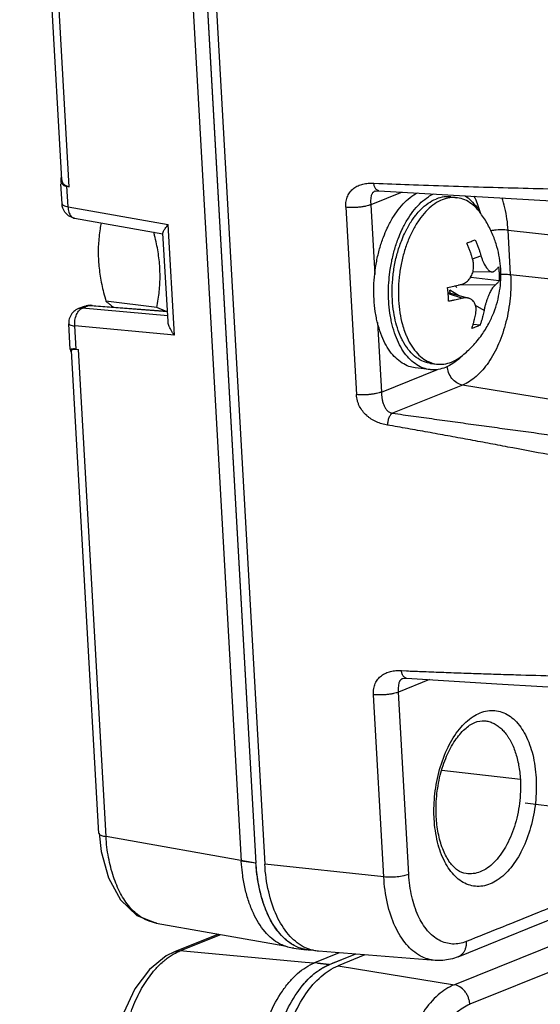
# Model space of a CAD drawing. Header units: inches. Extents: x -4 to 262, y 56 to 231.
# Tile 127 of 162: x 121.97 to 123.11, y 166.35 to 168.5. Entities that reach past the tile are written whole.
import ezdxf

# ---------------------------------------------------------------- set-up
doc = ezdxf.new("R2010")
doc.units = ezdxf.units.IN
doc.header["$LTSCALE"] = 1.2
doc.header["$MEASUREMENT"] = 0
doc.linetypes.add('DASHED', pattern=[0.2, 0.1, -0.1])
doc.layers.get('0').update_dxf_attribs({"linetype": 'CONTINUOUS'})
for name, color, linetype in [('02___PRT_ALL_AXES', 7, 'CONTINUOUS'), ('6_ALL_SURFS', 7, 'CONTINUOUS'), ('7_ALL_FEATURES', 7, 'CONTINUOUS')]:
    doc.layers.add(name, color=color, linetype=linetype)

msp = doc.modelspace()

# ---------------------------------------------------------------- linework, layer by layer
at = {"color": 4, "linetype": 'DASHED'}
msp.add_line((125.0978897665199, 166.5467988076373), (122.96176608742, 166.8057697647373), dxfattribs=at)
at = {"layer": '02___PRT_ALL_AXES', "color": 7, "linetype": 'Continuous'}
for p, q in [((122.9101126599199, 168.1165536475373), (122.9237815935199, 168.1148965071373)), ((122.97336047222, 168.0840609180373), (122.97371576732, 168.0834622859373)), ((122.8110036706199, 168.0402354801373), (122.81249234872, 168.0432170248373)), ((122.7757635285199, 167.9415035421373), (122.7777950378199, 167.9577452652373)), ((122.7740355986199, 167.9080988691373), (122.7741658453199, 167.9167634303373)), ((122.78876766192, 167.8476589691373), (122.7877261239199, 167.8523523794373)), ((122.8660464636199, 167.7530733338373), (122.8797153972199, 167.7514161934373)), ((122.93592963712, 167.7702281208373), (122.9352277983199, 167.7695129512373)), ((122.8643880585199, 167.7393939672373), (122.8322982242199, 167.7432843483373))]:
    msp.add_line(p, q, dxfattribs=at)
for points, start_tangent, end_tangent in [([(122.7712524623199, 168.0481855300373), (122.77347468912, 168.0527954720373), (122.7855181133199, 168.0742952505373), (122.7989961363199, 168.0930347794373), (122.81363438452, 168.1086325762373), (122.8291348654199, 168.1207711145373), (122.83727040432, 168.1255472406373)], (0.4253171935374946, 0.9050443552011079), (0.8861089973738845, 0.4634769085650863)), ([(122.8033422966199, 168.0442951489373), (122.8055645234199, 168.0489050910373), (122.8176079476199, 168.0704048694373), (122.8310859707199, 168.0891443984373), (122.8457242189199, 168.1047421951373), (122.86122469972, 168.1168807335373), (122.8728294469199, 168.1233782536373)], (0.425317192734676, 0.9050443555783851), (0.905215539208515, 0.4249527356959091)), ([(122.9101196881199, 168.1165517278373), (122.8955440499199, 168.1165456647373), (122.8780284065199, 168.1119779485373)], (-0.9927908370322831, 0.1198597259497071), (-0.9278755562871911, -0.3728899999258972)), ([(122.94132302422, 168.1191198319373), (122.9542587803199, 168.1086615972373), (122.96680318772, 168.0940454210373), (122.97336047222, 168.0840609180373)], (0.8354649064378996, -0.5495438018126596), (0.5124391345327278, -0.8587235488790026)), ([(122.83427653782, 168.0773585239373), (122.8442899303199, 168.0886011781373), (122.8607869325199, 168.1025776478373), (122.8780284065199, 168.1119779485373)], (0.6273625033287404, 0.778727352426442), (0.9278755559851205, 0.3728900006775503)), ([(122.81249234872, 168.0432170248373), (122.8152967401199, 168.0485591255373), (122.82898739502, 168.0704297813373), (122.83427653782, 168.0773585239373)], (0.4530929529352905, 0.8914632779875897), (0.627362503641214, 0.7787273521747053)), ([(122.74245852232, 167.8930785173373), (122.7420760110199, 167.9206538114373), (122.74401245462, 167.9485965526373), (122.7482284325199, 167.9763379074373), (122.7546381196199, 168.0033131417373), (122.76311103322, 168.0289731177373), (122.7712524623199, 168.0481855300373)], (-0.05664239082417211, 0.9983945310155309), (0.4253171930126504, 0.9050443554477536)), ([(122.7777950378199, 167.9577452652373), (122.78031826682, 167.9724475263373), (122.7867279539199, 167.9994227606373), (122.79520086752, 168.0250827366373), (122.8033422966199, 168.0442951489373)], (0.1476511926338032, 0.9890394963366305), (0.4253171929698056, 0.9050443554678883)), ([(122.7877261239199, 167.8523523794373), (122.7836861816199, 167.8778967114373), (122.7820261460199, 167.9071569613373), (122.7832589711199, 167.9371716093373), (122.7873510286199, 167.9671219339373), (122.7941906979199, 167.9961909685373), (122.8035914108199, 168.0235857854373), (122.8110036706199, 168.0402354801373)], (-0.2067733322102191, 0.978388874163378), (0.4403490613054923, 0.8978266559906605)), ([(122.7741658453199, 167.9167634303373), (122.7757635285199, 167.9415035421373)], (0.02797506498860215, 0.9996086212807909), (0.1005477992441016, 0.9949322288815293)), ([(122.77454835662, 167.8891881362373), (122.7740355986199, 167.9080988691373)], (-0.05664239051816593, 0.9983945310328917), (0.00199542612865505, 0.9999980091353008)), ([(122.74755299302, 167.8526057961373), (122.74515220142, 167.8664320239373), (122.74245852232, 167.8930785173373)], (-0.196841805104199, 0.9804352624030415), (-0.05664239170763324, 0.998394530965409)), ([(122.7796428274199, 167.8487154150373), (122.7772420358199, 167.8625416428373), (122.77454835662, 167.8891881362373)], (-0.196841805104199, 0.9804352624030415), (-0.05664239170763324, 0.998394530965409)), ([(122.83230281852, 167.7432842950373), (122.8186581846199, 167.7464660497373), (122.8037021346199, 167.7537786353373), (122.7898105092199, 167.7648557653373), (122.7772661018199, 167.7794719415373), (122.76632428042, 167.7973296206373), (122.75720778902, 167.8180652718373), (122.7501022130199, 167.8412567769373), (122.74755299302, 167.8526057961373)], (-0.99269314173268, 0.1206661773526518), (-0.1968418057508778, 0.9804352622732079)), ([(122.86439265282, 167.7393939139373), (122.8507480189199, 167.7425756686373), (122.8357919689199, 167.7498882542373), (122.8219003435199, 167.7609653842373), (122.8093559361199, 167.7755815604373), (122.7984141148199, 167.7934392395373), (122.78929762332, 167.8141748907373), (122.7821920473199, 167.8373663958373), (122.7796428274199, 167.8487154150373)], (-0.99269314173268, 0.1206661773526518), (-0.1968418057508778, 0.9804352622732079)), ([(122.80136756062, 167.8101291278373), (122.7954260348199, 167.8247896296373), (122.78876766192, 167.8476589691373)], (-0.4178603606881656, 0.9085112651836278), (-0.2266044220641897, 0.9739868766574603)), ([(122.86603943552, 167.7530752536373), (122.86330304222, 167.7534707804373), (122.8466668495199, 167.7588068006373), (122.83116028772, 167.7689438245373), (122.81720633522, 167.7836053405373), (122.80518561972, 167.8023914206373), (122.80136756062, 167.8101291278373)], (-0.9927908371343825, 0.1198597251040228), (-0.4178603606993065, 0.9085112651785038)), ([(122.9352277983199, 167.7695129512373), (122.9304349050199, 167.7648847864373), (122.91493442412, 167.7527462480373), (122.89888725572, 167.7443140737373), (122.88262007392, 167.7397599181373), (122.8664640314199, 167.7391764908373), (122.86439265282, 167.7393939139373)], (-0.7028684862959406, -0.7113198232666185), (-0.9926931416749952, 0.1206661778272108))]:
    msp.add_spline(points, degree=3, dxfattribs=dict(at, start_tangent=start_tangent, end_tangent=end_tangent))
at = {"layer": '6_ALL_SURFS', "color": 7, "linetype": 'Continuous'}
for p, q in [((122.2288319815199, 171.1668989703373), (122.4844225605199, 166.6617883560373)), ((122.48472679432, 166.6569622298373), (122.4844225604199, 166.6617883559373)), ((122.5991240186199, 166.4718163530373), (122.5942664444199, 166.4725482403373)), ((122.60467706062, 166.4713316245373), (122.5991240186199, 166.4718163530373)), ((122.6102578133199, 166.4712247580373), (122.60467706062, 166.4713316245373)), ((122.70170290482, 166.4627210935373), (122.64439782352, 166.4396917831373))]:
    msp.add_line(p, q, dxfattribs=at)
for points, start_tangent, end_tangent in [([(122.5680244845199, 166.4816805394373), (122.5514018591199, 166.4928361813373), (122.53629883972, 166.5077330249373), (122.5108758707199, 166.5482729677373), (122.5008187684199, 166.5737225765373), (122.49290943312, 166.6015657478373), (122.4874419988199, 166.6308701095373), (122.48472679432, 166.6569622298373)], (-0.8831820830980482, 0.4690302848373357), (-0.06894026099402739, 0.9976207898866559)), ([(122.5942664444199, 166.4725482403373), (122.58601038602, 166.4744537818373), (122.5680244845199, 166.4816805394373)], (-0.9841503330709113, 0.1773361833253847), (-0.8831820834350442, 0.4690302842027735)), ([(122.6222504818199, 166.4278401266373), (122.62556125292, 166.4300021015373), (122.64439782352, 166.4396917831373)], (0.8289143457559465, 0.5593755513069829), (0.927876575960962, 0.3728874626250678)), ([(122.6075483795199, 166.4164524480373), (122.6222504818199, 166.4278401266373)], (0.7520240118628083, 0.6591357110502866), (0.8289143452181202, 0.5593755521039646)), ([(122.5140254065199, 166.1400003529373), (122.5153834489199, 166.2045815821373), (122.5197456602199, 166.2369034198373), (122.52646439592, 166.2686702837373), (122.5465070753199, 166.3279167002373), (122.5741564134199, 166.3783182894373), (122.5903062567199, 166.3991179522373), (122.6075483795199, 166.4164524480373)], (-0.05664239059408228, 0.9983945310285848), (0.7520240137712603, 0.6591357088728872))]:
    msp.add_spline(points, degree=3, dxfattribs=dict(at, start_tangent=start_tangent, end_tangent=end_tangent))
at = {"layer": '7_ALL_FEATURES', "color": 7, "linetype": 'Continuous'}
for p, q in [((122.1967421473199, 171.1707893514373), (122.4523327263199, 166.6656787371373)), ((122.2288319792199, 171.1668990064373), (122.4844225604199, 166.6617883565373)), ((122.2480940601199, 171.1644206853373), (122.5036679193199, 166.6596047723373)), ((122.0598582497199, 168.1542161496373), (121.9678375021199, 169.7761994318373)), ((122.07608093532, 168.1388897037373), (121.9831016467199, 169.7777684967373)), ((122.0575251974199, 168.1544673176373), (122.0574966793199, 168.1523477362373)), ((122.06040038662, 168.1011722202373), (122.0578902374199, 168.1454168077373)), ((122.07361395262, 168.0946700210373), (122.0710605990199, 168.1396761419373)), ((122.07608093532, 168.1388897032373), (122.07106059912, 168.1396761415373)), ((122.7418861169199, 168.1464145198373), (122.7532708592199, 168.1460388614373)), ((122.80422669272, 168.1271173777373), (122.7352945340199, 168.0994161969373)), ((122.7450496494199, 168.1293905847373), (122.7449632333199, 168.1293559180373)), ((122.07361395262, 168.0946700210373), (122.29261518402, 168.0560003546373)), ((122.7352945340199, 168.0994161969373), (122.74392370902, 167.9473159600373)), ((122.6807736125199, 168.0939654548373), (122.70398361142, 167.6848595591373)), ((122.9734367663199, 168.0833036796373), (122.9730153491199, 168.0838545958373)), ((122.9736232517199, 168.0848254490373), (122.9742539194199, 168.0824292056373)), ((122.0876743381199, 168.0699510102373), (122.2807990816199, 168.0358504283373)), ((122.30631353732, 167.8145493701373), (122.29261518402, 168.0560003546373)), ((122.8427542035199, 168.0689081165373), (122.8378449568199, 168.0617924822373)), ((122.84485870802, 168.0717475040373), (122.8427542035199, 168.0689081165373)), ((122.2920932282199, 167.8441238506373), (122.28111455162, 168.0376370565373)), ((123.0409298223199, 167.9470767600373), (123.0354395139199, 168.0438504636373)), ((123.0354395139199, 168.0438504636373), (124.6698701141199, 167.8663185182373)), ((122.9578046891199, 167.9814101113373), (122.9761630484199, 167.9881862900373)), ((122.9587815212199, 167.9536534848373), (123.0008163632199, 167.9529091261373)), ((123.0409298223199, 167.9470767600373), (124.6753604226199, 167.7695448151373)), ((123.00691856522, 167.9238862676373), (122.92788645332, 167.9242675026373)), ((122.9531870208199, 167.9403551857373), (122.95420141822, 167.9407628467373)), ((122.95420141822, 167.9407628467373), (122.9541358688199, 167.9419182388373)), ((123.0163124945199, 167.9332328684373), (122.95420141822, 167.9407628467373)), ((122.9044226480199, 167.9076883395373), (122.9033226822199, 167.9189999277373)), ((122.90439239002, 167.9076861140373), (122.94933938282, 167.8954262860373)), ((122.9046824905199, 167.9036999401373), (122.9044226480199, 167.9076883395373)), ((122.90454327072, 167.9056129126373), (122.9357470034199, 167.8952841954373)), ((122.9085329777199, 167.9065567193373), (122.9081940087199, 167.9125314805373)), ((122.9269993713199, 167.9015197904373), (122.9081940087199, 167.9125314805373)), ((122.11679430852, 167.8794941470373), (122.11302955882, 167.8789277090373)), ((122.12253231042, 167.8795332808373), (122.1213530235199, 167.8791599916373)), ((122.1237421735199, 167.8796944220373), (122.12253231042, 167.8795332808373)), ((122.12450016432, 167.8796810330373), (122.1237421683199, 167.8796945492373)), ((122.12401596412, 167.8797147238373), (122.12387031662, 167.8797078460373)), ((122.12450016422, 167.8796810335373), (122.2908003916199, 167.8669117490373)), ((122.26772261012, 167.8751277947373), (122.1565063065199, 167.8886109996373)), ((122.98293828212, 167.8687641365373), (122.9642985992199, 167.8796788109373)), ((122.0957812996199, 167.8726523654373), (122.1070380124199, 167.8771761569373)), ((122.0960803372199, 167.8727697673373), (122.1052437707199, 167.8740483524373)), ((122.1048052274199, 167.8738721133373), (122.1165004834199, 167.8785721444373)), ((122.29138143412, 167.8566701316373), (122.1048052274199, 167.8738721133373)), ((122.1130321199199, 167.8789401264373), (122.11304222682, 167.8789431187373)), ((122.1131206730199, 167.8785757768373), (122.1165004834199, 167.8785721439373)), ((122.1132802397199, 167.8789355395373), (122.1137477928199, 167.8788946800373)), ((122.1137477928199, 167.8788946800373), (122.1165004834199, 167.8785721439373)), ((122.1165004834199, 167.8785721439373), (122.1196968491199, 167.8791502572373)), ((122.1196968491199, 167.8791502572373), (122.1213530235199, 167.8791599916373)), ((122.1213530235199, 167.8791599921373), (122.2908438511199, 167.8661457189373)), ((122.2864715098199, 167.8672673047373), (122.26772261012, 167.8751277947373)), ((122.0784354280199, 167.7832815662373), (122.07523899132, 167.8396228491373)), ((122.0752728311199, 167.8439376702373), (122.0752445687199, 167.8395895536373)), ((122.7498753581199, 167.8424105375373), (122.75850453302, 167.6903103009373)), ((122.9741958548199, 167.8364217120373), (122.95903924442, 167.8382592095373)), ((122.0912388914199, 167.7840079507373), (122.0883661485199, 167.8346437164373)), ((122.30631353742, 167.8145493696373), (122.0883661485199, 167.8346437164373)), ((122.8089505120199, 167.8235384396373), (122.8119699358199, 167.8155693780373)), ((122.8119699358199, 167.8155693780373), (122.8124107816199, 167.8144932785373)), ((122.1408555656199, 166.7265349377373), (122.0810776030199, 167.7801979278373)), ((122.0912388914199, 167.7840079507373), (122.0962366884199, 167.7836187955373)), ((122.15659802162, 166.7196731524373), (122.0962366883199, 167.7836187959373)), ((122.9349405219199, 167.7697941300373), (122.9357203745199, 167.7704211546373)), ((122.75850453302, 167.6903103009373), (122.8814438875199, 167.7397174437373)), ((122.9358592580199, 167.7055569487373), (122.7830433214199, 167.6441440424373)), ((124.3885645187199, 167.4697635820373), (122.9358592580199, 167.7055569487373)), ((122.86386893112, 167.0623040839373), (122.7956879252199, 167.0349054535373)), ((122.8022795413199, 167.0819055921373), (122.8136432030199, 167.0814407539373)), ((122.8054451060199, 167.0648806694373), (122.80535647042, 167.0648451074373)), ((122.7637526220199, 166.6313543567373), (122.7411670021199, 167.0294547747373)), ((122.8182747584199, 166.6368055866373), (122.7956879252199, 167.0349054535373)), ((122.98437616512, 166.9724281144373), (122.9843794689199, 166.9724277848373)), ((123.0622894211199, 166.8443224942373), (122.8907469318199, 166.8638421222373)), ((122.8739022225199, 166.7581409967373), (122.8737129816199, 166.7621401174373)), ((122.8786871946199, 166.7587907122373), (122.87848503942, 166.7620274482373)), ((122.1413789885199, 166.7266108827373), (122.1418624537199, 166.7252541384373)), ((122.4844225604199, 166.6617883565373), (122.15659802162, 166.7196731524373)), ((122.4527951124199, 166.6586532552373), (122.4523327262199, 166.6656787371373)), ((122.4844225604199, 166.6617883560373), (122.4523327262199, 166.6656787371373)), ((122.4847282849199, 166.6569621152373), (122.4844225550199, 166.6617883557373)), ((122.7637526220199, 166.6313543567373), (122.5036679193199, 166.6596047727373)), ((122.2666039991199, 166.5304201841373), (122.2665569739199, 166.5304284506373)), ((122.40221428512, 166.5065025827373), (122.3064611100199, 166.4680204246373)), ((122.31816356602, 166.4697614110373), (122.4073083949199, 166.5055953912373)), ((123.15541911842, 166.4914511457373), (122.9181681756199, 166.3961023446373)), ((122.30654864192, 166.4679401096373), (122.28840165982, 166.4589323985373)), ((122.3065779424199, 166.4680677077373), (122.3181579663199, 166.4697753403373)), ((122.5915836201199, 166.4445662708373), (122.31815802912, 166.4697753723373)), ((122.56703444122, 166.4757088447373), (122.5941500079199, 166.4724215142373)), ((122.6102602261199, 166.4712497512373), (122.6046774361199, 166.4713392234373)), ((122.66652485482, 166.4654750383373), (122.6123720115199, 166.4436078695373)), ((122.8761849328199, 166.4490616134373), (122.6212130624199, 166.4690223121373)), ((122.7017026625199, 166.4627216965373), (122.66026323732, 166.4460677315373)), ((122.7226682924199, 166.4610799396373), (122.6637463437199, 166.4374005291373)), ((122.6110510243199, 166.4427714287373), (122.5915836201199, 166.4445662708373)), ((122.64437808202, 166.4400413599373), (122.61235228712, 166.4439571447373)), ((122.64440434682, 166.4396963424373), (122.61872754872, 166.4420636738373)), ((122.65576103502, 166.4442583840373), (122.6443978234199, 166.4396917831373)), ((122.66026323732, 166.4460677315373), (122.65576103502, 166.4442583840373)), ((122.9263783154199, 166.4570830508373), (122.9263522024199, 166.4570725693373)), ((123.1890711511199, 166.4489509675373), (122.9518209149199, 166.3536060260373)), ((122.66374634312, 166.4374005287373), (122.9181565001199, 166.3961063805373))]:
    msp.add_line(p, q, dxfattribs=at)
for points in [[(122.74500123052, 168.1292369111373), (122.7482744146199, 168.1300623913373), (122.7526293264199, 168.1301638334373)], [(122.75278745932, 168.1301547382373), (123.1803842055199, 168.1049061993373), (123.6759078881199, 168.0775760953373), (124.2026940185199, 168.0499603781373)], [(122.12454453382, 167.8796774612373), (122.12177201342, 167.8797840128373), (122.11679430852, 167.8794941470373)], [(122.80539170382, 167.0647250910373), (122.8086546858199, 167.0655498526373), (122.8130197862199, 167.0656532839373)], [(122.81315104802, 167.0656455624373), (122.90560650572, 167.0595542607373), (123.01080813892, 167.0531029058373), (123.1105819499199, 167.0474874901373), (123.20517588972, 167.0425064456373), (123.2953351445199, 167.0379564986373), (123.3889172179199, 167.0332313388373), (123.4892203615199, 167.0278570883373), (123.5917541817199, 167.0224550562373), (123.6983282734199, 167.0168918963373), (123.80745334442, 167.0112478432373), (123.9203932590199, 167.0054556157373), (124.0312220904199, 167.0000414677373), (124.1487579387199, 166.9930937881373), (124.26193219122, 166.9854511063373)], [(122.14136028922, 166.7267279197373), (122.1458472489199, 166.6872546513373), (122.1618672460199, 166.6291568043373), (122.18815743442, 166.5811700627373), (122.2240809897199, 166.5472945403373), (122.2666039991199, 166.5304201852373)], [(122.9263101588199, 166.4571620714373), (122.9924236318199, 166.4838371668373), (123.07854180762, 166.5187020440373), (123.1617409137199, 166.5522687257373)], [(122.2665569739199, 166.5304284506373), (122.38228410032, 166.5100262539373), (122.5025865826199, 166.4887566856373), (122.5474297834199, 166.4808039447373)], [(122.28840165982, 166.4589323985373), (122.25198130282, 166.4295471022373), (122.2197150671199, 166.3867318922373), (122.1949152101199, 166.3340549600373), (122.1789220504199, 166.2754915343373), (122.1718636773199, 166.2153610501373), (122.1720742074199, 166.1768477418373)]]:
    msp.add_lwpolyline(points, dxfattribs=at)
msp.add_ellipse((122.91508693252, 167.9133954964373), major_axis=(0.003971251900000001, 0.009128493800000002), ratio=0.8745251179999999, start_param=-0.7032101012, end_param=0.02986911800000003, dxfattribs=at)
for points, start_tangent, end_tangent in [([(122.0590580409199, 168.1607456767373), (122.0580978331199, 168.1578253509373), (122.0575251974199, 168.1544673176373)], (-0.3714740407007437, -0.9284433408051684), (-0.07870263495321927, -0.9968981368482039)), ([(122.0574966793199, 168.1523477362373), (122.0580948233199, 168.1491110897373), (122.0628033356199, 168.1428069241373)], (0.05607110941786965, -0.9984267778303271), (0.807737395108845, -0.5895424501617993)), ([(122.0598825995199, 168.1540465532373), (122.0602215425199, 168.1515013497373), (122.0631781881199, 168.1454270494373), (122.0686187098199, 168.1411901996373)], (0.05236690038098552, -0.998627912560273), (0.8926963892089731, -0.4506585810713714)), ([(122.0628033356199, 168.1428069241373), (122.07106059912, 168.1396761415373)], (0.8077373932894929, -0.58954245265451), (0.9879516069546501, -0.1547631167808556)), ([(122.0686187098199, 168.1411901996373), (122.07608093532, 168.1388897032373)], (0.8926963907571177, -0.4506585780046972), (0.9879516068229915, -0.1547631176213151)), ([(122.6807736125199, 168.0939654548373), (122.6807015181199, 168.1008414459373), (122.6814079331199, 168.1072240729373), (122.6828062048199, 168.1131098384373), (122.68482846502, 168.1185170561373), (122.6874142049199, 168.1234617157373), (122.6905404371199, 168.1279285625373), (122.6941801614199, 168.1319060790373), (122.6982660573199, 168.1354161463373), (122.7027636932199, 168.1384468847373), (122.70762554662, 168.1410010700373), (122.71825454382, 168.1446992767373), (122.7298108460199, 168.1464257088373), (122.7358051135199, 168.1466198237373), (122.7418862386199, 168.1464183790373)], (-0.07296752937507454, 0.9973343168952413), (0.9980085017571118, -0.06307955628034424)), ([(122.74346133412, 168.1393642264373), (122.7418862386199, 168.1464183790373)], (-0.3469956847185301, 0.9378667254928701), (-0.09434061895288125, 0.9955399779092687)), ([(122.7526298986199, 168.1301639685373), (122.7508242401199, 168.1305539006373), (122.74865432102, 168.1317473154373), (122.74667246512, 168.1336395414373), (122.74494730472, 168.1361412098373), (122.74353642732, 168.1391639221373), (122.74346133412, 168.1393642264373)], (-0.9974883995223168, 0.07083002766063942), (-0.3469956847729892, 0.9378667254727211)), ([(122.7532708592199, 168.1460388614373), (122.8290664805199, 168.1431276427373), (122.9161658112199, 168.1401671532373), (123.00318718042, 168.1375241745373), (123.0901321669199, 168.1351936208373), (123.43715557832, 168.1290467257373), (123.7833646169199, 168.1263931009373), (124.12882080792, 168.1261037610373)], (0.9994098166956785, -0.03435139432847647), (0.9999960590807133, 0.002807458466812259)), ([(122.7401210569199, 168.1260192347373), (122.73938047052, 168.1251963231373), (122.7380219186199, 168.1232252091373), (122.7369484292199, 168.1209367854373), (122.73613973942, 168.1183656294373), (122.7352058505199, 168.1125471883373), (122.7349981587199, 168.1061154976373), (122.73509721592, 168.1027777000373), (122.73529453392, 168.0994161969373)], (-0.6992702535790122, -0.7148574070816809), (0.07044072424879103, -0.9975159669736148)), ([(122.7450099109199, 168.1292404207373), (122.7428955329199, 168.1281955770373), (122.7410114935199, 168.1268499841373), (122.7401210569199, 168.1260192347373)], (-0.9271458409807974, -0.3747006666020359), (-0.699270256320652, -0.7148574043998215)), ([(122.9606434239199, 168.1182397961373), (122.9736232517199, 168.0848254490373)], (0.4722542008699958, -0.8814624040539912), (0.2606650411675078, -0.965429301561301)), ([(122.06222976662, 168.0920071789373), (122.06040042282, 168.1011729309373)], (-0.3304789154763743, 0.943813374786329), (-0.0556569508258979, 0.9984499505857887)), ([(122.06068792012, 168.1012618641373), (122.06314160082, 168.0981622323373), (122.0735707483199, 168.0954315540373)], (0.2976400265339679, -0.9546781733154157), (0.9910774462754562, -0.1332872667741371)), ([(122.0735921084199, 168.0946738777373), (122.0753337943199, 168.0835200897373), (122.0799996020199, 168.0746071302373)], (0.02818039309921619, -0.9996028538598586), (0.6582413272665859, -0.7528069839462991)), ([(122.73529453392, 168.0994161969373), (122.7330717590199, 168.0985968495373), (122.73052065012, 168.0977961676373), (122.72454311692, 168.0963028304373), (122.71763747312, 168.0950374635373), (122.71012553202, 168.0940860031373), (122.7023068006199, 168.0935057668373), (122.6945519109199, 168.0933041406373), (122.6872492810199, 168.0934701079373), (122.6807736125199, 168.0939654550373)], (-0.927875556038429, -0.3728900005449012), (-0.9941525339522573, 0.1079849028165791)), ([(122.8916973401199, 168.1103208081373), (122.8753041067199, 168.1015018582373), (122.8595620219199, 168.0885376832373), (122.84485870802, 168.0717475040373)], (-0.9278755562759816, -0.3728899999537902), (-0.6036089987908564, -0.7972804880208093)), ([(122.92378157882, 168.1148963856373), (122.90833806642, 168.1147773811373), (122.8916973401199, 168.1103208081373)], (-0.9927615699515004, 0.1201018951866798), (-0.9278755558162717, -0.3728900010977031)), ([(122.9730159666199, 168.0838550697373), (122.96930043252, 168.0884341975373), (122.95567767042, 168.1014260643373), (122.94072699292, 168.1102745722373), (122.9248165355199, 168.1147618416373), (122.92378157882, 168.1148963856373)], (-0.6088777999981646, 0.7932640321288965), (-0.9927615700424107, 0.1201018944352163)), ([(123.0354395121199, 168.0438504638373), (123.0286212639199, 168.0926926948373), (123.02244241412, 168.1146678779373)], (-0.05664239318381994, 0.99839453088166), (-0.3185187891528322, 0.947916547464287)), ([(122.0879923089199, 168.0701129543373), (122.0747603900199, 168.0755551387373), (122.0648192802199, 168.0863541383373), (122.06222976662, 168.0920071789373)], (-0.9847663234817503, 0.173882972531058), (-0.3304789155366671, 0.9438133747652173)), ([(122.0799996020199, 168.0746071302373), (122.0847194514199, 168.0709075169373)], (0.6582413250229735, -0.7528069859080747), (0.9005162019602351, -0.4348224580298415)), ([(123.01936384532, 167.9590573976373), (123.0166817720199, 167.9832303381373), (123.01118475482, 168.0078047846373), (123.0023348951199, 168.0331997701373), (122.98946227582, 168.0592369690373), (122.9734367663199, 168.0833036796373)], (-0.05664239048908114, 0.9983945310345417), (-0.6063441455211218, 0.7952023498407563)), ([(122.0847194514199, 168.0709075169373), (122.0868209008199, 168.0701358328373), (122.0876992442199, 168.0699519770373)], (0.900516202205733, -0.4348224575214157), (0.9864545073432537, -0.1640350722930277)), ([(122.14561494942, 168.0597205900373), (122.14346123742, 168.0466787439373), (122.14128502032, 168.0293831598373), (122.13996948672, 168.0122953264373), (122.1395443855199, 167.9951988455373), (122.1400493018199, 167.9779985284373), (122.14150154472, 167.9606830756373), (122.1438851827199, 167.9432440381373), (122.1471713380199, 167.9255940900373), (122.15135533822, 167.9075191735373), (122.1565063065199, 167.8886109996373)], (-0.1780084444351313, -0.9840289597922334), (0.2796627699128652, -0.9600982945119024)), ([(122.28601809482, 168.0478998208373), (122.2926151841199, 168.0560003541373)], (0.5749283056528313, 0.8182037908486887), (0.6672225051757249, 0.744858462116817)), ([(122.8378449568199, 168.0617924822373), (122.8315562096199, 168.0515447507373), (122.8199820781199, 168.0284268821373), (122.8104213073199, 168.0029631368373), (122.8031093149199, 167.9757805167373), (122.7982261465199, 167.9475483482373), (122.7958920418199, 167.9189618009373), (122.7961644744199, 167.8907247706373)], (-0.5486237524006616, -0.8360693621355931), (0.05664239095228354, -0.9983945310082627)), ([(122.2729510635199, 167.9102421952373), (122.27427662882, 167.9274371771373), (122.2747007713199, 167.9445353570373), (122.2741947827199, 167.9617356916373), (122.2727415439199, 167.9790505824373), (122.27035732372, 167.9964871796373), (122.2670713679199, 168.0141324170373), (122.2628890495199, 168.0321986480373), (122.2610198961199, 168.0393789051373)], (0.1016883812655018, 0.9948163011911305), (-0.2588452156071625, 0.9659188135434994)), ([(122.2810741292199, 168.0375519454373), (122.28216977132, 168.0415720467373), (122.28601809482, 168.0478998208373)], (-0.2464925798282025, 0.9691446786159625), (0.5749283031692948, 0.8182037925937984)), ([(123.0354395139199, 168.0438504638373), (123.0217850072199, 168.0445254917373), (123.0057992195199, 168.0437008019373), (122.9977276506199, 168.0426531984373)], (-0.9941525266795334, 0.1079849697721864), (-0.9874501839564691, -0.1579307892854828)), ([(122.9454393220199, 168.0158110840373), (122.9550170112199, 168.0194010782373), (122.9636043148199, 168.0231111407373)], (0.9437486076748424, 0.3306638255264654), (0.9064128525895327, 0.4223928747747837)), ([(122.95799805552, 167.9808862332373), (122.9561389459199, 167.9870769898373), (122.9539002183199, 167.9939327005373), (122.9513051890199, 168.0012295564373), (122.9484578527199, 168.0085950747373), (122.9454393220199, 168.0158110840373)], (-0.2767522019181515, 0.960941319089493), (-0.3984111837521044, 0.9172069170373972)), ([(122.9636043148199, 168.0231111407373), (122.9666051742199, 168.0159390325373), (122.9694542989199, 168.0085724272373), (122.9720560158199, 168.0012597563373), (122.97430089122, 167.9943867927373), (122.9761630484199, 167.9881862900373)], (0.3984111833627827, -0.9172069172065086), (0.2767522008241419, -0.9609413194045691)), ([(122.9761630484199, 167.9881862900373), (122.97855791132, 167.9808314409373), (122.9810127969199, 167.9747330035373), (122.9834475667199, 167.9696842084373), (122.9858921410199, 167.9654042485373), (122.9883724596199, 167.9617532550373), (122.99093560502, 167.9586454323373), (122.9934922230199, 167.9561902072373), (122.9958358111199, 167.9545079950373), (122.99784840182, 167.9535182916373), (122.9998060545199, 167.9529938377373), (123.0008055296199, 167.9529096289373)], (0.2767522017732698, -0.9609413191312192), (0.9998321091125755, -0.01832358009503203)), ([(122.9587867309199, 167.9536522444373), (122.9588078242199, 167.9537412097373), (122.95981774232, 167.9595280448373), (122.9601636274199, 167.9658479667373), (122.95967167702, 167.9729183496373), (122.95799805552, 167.9808862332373)], (0.2316142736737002, 0.9728077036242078), (-0.276752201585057, 0.9609413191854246)), ([(122.93401777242, 167.9257641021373), (122.94003491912, 167.9280107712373), (122.9449322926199, 167.9310905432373), (122.9489070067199, 167.9346859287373), (122.9521925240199, 167.9387169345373), (122.95495509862, 167.9432677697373), (122.95718444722, 167.9483269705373), (122.9587867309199, 167.9536522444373)], (0.9697172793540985, 0.2442302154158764), (0.2316142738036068, 0.9728077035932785)), ([(122.9357203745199, 167.7704211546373), (122.95759666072, 167.7906098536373), (122.9778875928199, 167.8152487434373), (122.99308269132, 167.8397919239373), (123.0041178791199, 167.8637185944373), (123.0120083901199, 167.8876934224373), (123.01703562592, 167.9114806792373), (123.0194592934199, 167.9352633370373), (123.01936384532, 167.9590573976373)], (0.7779420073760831, 0.6283360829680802), (-0.05664239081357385, 0.9983945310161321)), ([(123.0409298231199, 167.9470767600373), (123.0398338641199, 167.8950544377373), (123.0308991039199, 167.8433978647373), (123.01473448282, 167.7956268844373), (122.99244105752, 167.7549965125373), (122.9655382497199, 167.7242752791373), (122.9358592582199, 167.7055569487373)], (0.05663658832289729, -0.998394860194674), (-0.9278738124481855, -0.3728943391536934)), ([(123.0008055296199, 167.9529096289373), (123.00173683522, 167.9529533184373), (123.0035543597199, 167.9534237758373), (123.0051893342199, 167.9543661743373)], (0.9998321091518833, -0.01832357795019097), (0.7985916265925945, 0.601873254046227)), ([(123.0051893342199, 167.9543661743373), (123.0072267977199, 167.9559691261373), (123.0092972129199, 167.9577638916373), (123.0112928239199, 167.9597104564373), (123.0130775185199, 167.9617151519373), (123.01458326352, 167.9637127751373)], (0.7985916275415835, 0.601873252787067), (0.5654551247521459, 0.8247790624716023)), ([(123.01458326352, 167.9637127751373), (123.0153888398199, 167.9560282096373), (123.01594307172, 167.9484127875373)], (0.1199896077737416, -0.9927751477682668), (0.05664239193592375, -0.9983945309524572)), ([(123.01594307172, 167.9484127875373), (123.0162512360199, 167.9408276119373), (123.0163124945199, 167.9332328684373)], (0.05664238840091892, -0.9983945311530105), (-0.008415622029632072, -0.9999645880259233)), ([(123.0194015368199, 167.9475459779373), (123.0268270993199, 167.9477506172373), (123.0409298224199, 167.9470767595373)], (0.9987142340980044, 0.05069397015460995), (0.9941525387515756, -0.1079848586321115)), ([(122.9033226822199, 167.9189999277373), (122.9100082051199, 167.9203227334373), (122.9166770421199, 167.9217206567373), (122.9230753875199, 167.9231405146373), (122.92891638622, 167.9245087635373), (122.93401777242, 167.9257641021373)], (0.9820235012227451, 0.1887586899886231), (0.9697172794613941, 0.2442302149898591)), ([(123.00691856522, 167.9238862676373), (123.00414621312, 167.9212462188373), (123.00153749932, 167.9178889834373), (122.9991127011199, 167.9141056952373), (122.99681175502, 167.9099553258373), (122.9945521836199, 167.9053435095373), (122.99234108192, 167.9002820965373), (122.9902473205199, 167.8949248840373), (122.9882684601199, 167.8892555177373), (122.9863772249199, 167.8831229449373), (122.9845739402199, 167.8763308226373), (122.98293828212, 167.8687641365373)], (-0.7985916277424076, -0.601873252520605), (-0.1851179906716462, -0.9827163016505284)), ([(123.0163124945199, 167.9332328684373), (123.0148417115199, 167.9312778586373), (123.01307478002, 167.9292856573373), (123.0110788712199, 167.9273320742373), (123.0089812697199, 167.9255099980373), (123.00691856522, 167.9238862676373)], (-0.5654551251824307, -0.8247790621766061), (-0.7985916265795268, -0.601873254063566)), ([(122.26772261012, 167.8751277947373), (122.27078484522, 167.8930418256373), (122.2729510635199, 167.9102421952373)], (0.1886186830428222, 0.9820504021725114), (0.1016883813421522, 0.9948163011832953)), ([(122.9050519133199, 167.8885200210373), (122.9049906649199, 167.8961143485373), (122.9046824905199, 167.9036999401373)], (0.008415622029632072, 0.9999645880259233), (-0.05664238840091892, 0.9983945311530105)), ([(122.12717083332, 167.8788892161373), (122.12576239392, 167.8794568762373), (122.1245445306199, 167.8796774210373)], (-0.883293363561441, 0.4688206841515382), (-0.9964871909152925, 0.08374531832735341)), ([(122.1565063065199, 167.8886109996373), (122.1624218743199, 167.8837239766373), (122.1688710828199, 167.8789351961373), (122.1733233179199, 167.8758923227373)], (0.7532881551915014, -0.6576906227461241), (0.833645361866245, -0.5523001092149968)), ([(122.7961644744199, 167.8907247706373), (122.79903673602, 167.8635325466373), (122.80443810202, 167.8380546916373), (122.8089505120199, 167.8235384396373)], (0.05664239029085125, -0.9983945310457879), (0.332892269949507, -0.942964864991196)), ([(122.9357470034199, 167.8952841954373), (122.9307115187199, 167.8940447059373), (122.9249603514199, 167.8926961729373), (122.9185886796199, 167.8912801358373), (122.91188160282, 167.8898722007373), (122.9050519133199, 167.8885200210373)], (-0.9697172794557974, -0.2442302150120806), (-0.9820235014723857, -0.1887586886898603)), ([(122.9493381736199, 167.8954266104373), (122.9464793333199, 167.8960080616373), (122.9430044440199, 167.8962356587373), (122.9393761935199, 167.8959846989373), (122.9357470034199, 167.8952841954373)], (-0.9647535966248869, 0.2631548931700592), (-0.9697172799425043, -0.244230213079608)), ([(122.9647732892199, 167.8614640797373), (122.9655749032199, 167.8684320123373), (122.9653838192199, 167.8742563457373), (122.9644935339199, 167.8791180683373), (122.96304773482, 167.8832770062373), (122.9610978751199, 167.8868637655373), (122.95861890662, 167.8899613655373), (122.9556967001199, 167.8924606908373), (122.9526218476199, 167.8942310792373), (122.9496636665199, 167.8953350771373), (122.9493381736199, 167.8954266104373)], (0.1851179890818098, 0.982716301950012), (-0.9647535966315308, 0.2631548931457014)), ([(122.0860188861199, 167.8661702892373), (122.0786158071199, 167.8562775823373)], (-0.7369175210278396, -0.6759826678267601), (-0.4410261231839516, -0.89749426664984)), ([(122.09617122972, 167.8725693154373), (122.0860188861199, 167.8661702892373)], (-0.9278755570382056, -0.3728899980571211), (-0.7369175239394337, -0.6759826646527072)), ([(122.0887671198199, 167.8470393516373), (122.0923417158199, 167.8595291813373), (122.0983934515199, 167.8689304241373)], (0.1498745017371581, 0.9887050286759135), (0.687905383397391, 0.7258003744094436)), ([(122.0983934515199, 167.8689304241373), (122.1053860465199, 167.8738185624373)], (0.687905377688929, 0.7258003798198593), (0.9350499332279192, 0.3545160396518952)), ([(122.1070380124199, 167.8771761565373), (122.11242766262, 167.8788186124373), (122.1130429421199, 167.8789432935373)], (0.9278755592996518, 0.3728899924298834), (0.9819456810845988, 0.1891631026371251)), ([(122.1070381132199, 167.8771759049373), (122.1131206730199, 167.8785757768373)], (0.9283229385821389, 0.3717748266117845), (0.9970143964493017, 0.0772158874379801)), ([(122.9560308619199, 167.8291216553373), (122.9582538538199, 167.8356604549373), (122.9603007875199, 167.8424334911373), (122.9621030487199, 167.8492122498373), (122.96359376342, 167.8556323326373), (122.9647732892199, 167.8614640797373)], (0.338104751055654, 0.941108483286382), (0.1851179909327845, 0.9827163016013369)), ([(122.98293828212, 167.8687641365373), (122.9817607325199, 167.8629415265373), (122.9802742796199, 167.8565374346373), (122.97847699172, 167.8497730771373), (122.9764317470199, 167.8430007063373), (122.9741958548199, 167.8364217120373)], (-0.1851179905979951, -0.9827163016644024), (-0.3381047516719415, -0.9411084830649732)), ([(122.0786158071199, 167.8562775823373), (122.0752728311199, 167.8439376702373)], (-0.4410261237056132, -0.897494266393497), (-0.07179091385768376, -0.9974197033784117)), ([(122.0884093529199, 167.8338821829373), (122.0779802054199, 167.8366128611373), (122.07553549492, 167.8396841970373)], (-0.9910774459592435, 0.133287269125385), (-0.3067048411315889, 0.951804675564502)), ([(122.08834438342, 167.8346457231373), (122.0887671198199, 167.8470393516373)], (-0.08480209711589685, 0.9963978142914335), (0.1498744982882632, 0.9887050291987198)), ([(122.30631353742, 167.8145493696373), (122.2986305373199, 167.8255894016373), (122.29383867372, 167.8358927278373), (122.2920884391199, 167.8441974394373)], (-0.6311948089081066, 0.7756243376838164), (-0.05461735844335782, 0.9985073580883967)), ([(122.9741958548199, 167.8364217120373), (122.9656085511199, 167.8327116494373), (122.9560308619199, 167.8291216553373)], (-0.9064128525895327, -0.4223928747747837), (-0.9437486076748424, -0.3306638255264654)), ([(122.8124107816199, 167.8144932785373), (122.82223714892, 167.7946938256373), (122.83419655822, 167.7778785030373), (122.8478193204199, 167.7648866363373), (122.8627699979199, 167.7560381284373), (122.8664181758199, 167.7545947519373)], (0.3821301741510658, -0.9241085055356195), (0.940802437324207, -0.3389554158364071)), ([(122.0921457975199, 167.7841235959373), (122.0832622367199, 167.7843180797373), (122.0789380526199, 167.7826440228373), (122.07877650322, 167.7813864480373)], (-0.994287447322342, 0.1067355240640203), (0.102753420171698, -0.9947068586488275)), ([(122.07877650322, 167.7813864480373), (122.07952726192, 167.7791619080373), (122.07978629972, 167.7787260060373)], (0.1027534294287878, -0.9947068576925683), (0.5403549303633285, -0.8414371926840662)), ([(122.08114136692, 167.7802743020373), (122.0820322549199, 167.7823067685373), (122.08570541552, 167.7836726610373)], (0.08890008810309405, 0.9960405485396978), (0.9904854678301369, 0.1376173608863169)), ([(122.08570541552, 167.7836726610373), (122.0921457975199, 167.7841235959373)], (0.9904854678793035, 0.1376173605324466), (0.9994333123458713, -0.03366087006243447)), ([(122.8664181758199, 167.7545947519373), (122.8786804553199, 167.7515508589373), (122.87971541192, 167.7514163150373)], (0.9408024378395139, -0.3389554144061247), (0.9927615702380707, -0.1201018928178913)), ([(122.87971541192, 167.7514163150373), (122.8951589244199, 167.7515353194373), (122.91179965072, 167.7559918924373)], (0.9927615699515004, -0.1201018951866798), (0.9278755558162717, 0.3728900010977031)), ([(122.91179965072, 167.7559918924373), (122.9281928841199, 167.7648108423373), (122.9349416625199, 167.7697927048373)], (0.9278755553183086, 0.3728900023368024), (0.7807449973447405, 0.6248497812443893)), ([(122.93585925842, 167.7055569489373), (122.9235471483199, 167.7103500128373), (122.91287411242, 167.7200594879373), (122.9053954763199, 167.7332696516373), (122.90233819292, 167.7462347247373)], (-0.9870818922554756, 0.1602165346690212), (-0.09544519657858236, 0.9954346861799)), ([(122.7585045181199, 167.6903103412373), (122.7562813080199, 167.6894909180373), (122.7537289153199, 167.6886900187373), (122.7477469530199, 167.6871960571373), (122.7408362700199, 167.6859302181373), (122.73332175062, 167.6849787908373), (122.72550525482, 167.6843989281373), (122.7177552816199, 167.6841979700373), (122.7104572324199, 167.6843642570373), (122.7039836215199, 167.6848596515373)], (-0.9389660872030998, -0.3440097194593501), (-0.9941523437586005, 0.1079866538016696)), ([(122.7585045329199, 167.6903103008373), (122.7586647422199, 167.6867816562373), (122.7589517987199, 167.6830600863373), (122.7599689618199, 167.6752811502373), (122.76168225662, 167.6675319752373), (122.7642776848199, 167.6603516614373), (122.7659093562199, 167.6571088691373), (122.76781169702, 167.6541423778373), (122.7721951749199, 167.6491999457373), (122.7774004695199, 167.6458377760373), (122.78019315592, 167.6447910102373), (122.7830433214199, 167.6441440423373)], (0.01803217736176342, -0.9998374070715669), (0.9875527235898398, -0.1572883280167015)), ([(122.77184268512, 167.6183977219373), (122.7657078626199, 167.6195208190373), (122.7596166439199, 167.6210264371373), (122.74772324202, 167.6252991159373), (122.7365458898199, 167.6313635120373), (122.7313364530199, 167.6350086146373), (122.7264381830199, 167.6390603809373), (122.7177660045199, 167.6483288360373), (122.7109088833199, 167.6591069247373), (122.70824156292, 167.6650264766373), (122.70615113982, 167.6712945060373), (122.70470276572, 167.6779117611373), (122.70398361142, 167.6848595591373)], (-0.9884519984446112, 0.1515343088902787), (-0.04136221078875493, 0.9991442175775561)), ([(122.7830433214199, 167.6441440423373), (122.7818394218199, 167.6435653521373), (122.78069577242, 167.6427578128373), (122.7785847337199, 167.6405363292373), (122.7766939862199, 167.6376412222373), (122.7750331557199, 167.6342297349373), (122.77366676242, 167.6304496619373), (122.77264896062, 167.6264504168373), (122.7720266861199, 167.6223826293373), (122.77184268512, 167.6183977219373)], (-0.9376038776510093, -0.3477052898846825), (0.0125949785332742, -0.9999206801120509)), ([(122.7830433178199, 167.6441440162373), (122.8286967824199, 167.6377854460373), (122.8743595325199, 167.6314547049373), (122.92002517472, 167.6251519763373), (122.96569971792, 167.6188756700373), (123.01139142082, 167.6126241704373), (123.0571030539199, 167.6063968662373), (123.1485912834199, 167.5940134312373), (123.2401743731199, 167.5817215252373), (123.33188938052, 167.5695244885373), (123.51575354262, 167.5453747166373), (123.7000994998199, 167.5214212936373), (123.8849298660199, 167.4975854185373), (124.0703899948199, 167.4738623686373), (124.1633852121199, 167.4620339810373), (124.2565731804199, 167.4502229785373)], (0.9903957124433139, -0.1382618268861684), (0.9921024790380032, -0.125429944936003)), ([(124.17366924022, 167.3356777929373), (124.08575018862, 167.3548029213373), (123.99794609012, 167.3737630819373), (123.8226149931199, 167.4111880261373), (123.64755983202, 167.4479500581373), (123.4726692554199, 167.4841651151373), (123.2978171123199, 167.5195614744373), (123.21035601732, 167.5368052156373), (123.1228414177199, 167.5537248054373), (123.0352519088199, 167.5703525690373), (122.9914249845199, 167.5785542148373), (122.9475747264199, 167.5866793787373), (122.9036980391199, 167.5947270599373), (122.8597862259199, 167.6026972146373), (122.8158327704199, 167.6105893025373), (122.77184318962, 167.6184005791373)], (-0.9770223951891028, 0.2131366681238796), (-0.9847673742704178, 0.1738770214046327)), ([(122.7411669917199, 167.0294547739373), (122.7410833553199, 167.0363158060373), (122.7417844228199, 167.0426867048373), (122.74318060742, 167.0485639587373), (122.7452033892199, 167.0539659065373), (122.7477920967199, 167.0589082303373), (122.7509238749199, 167.0633743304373), (122.75457141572, 167.0673516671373), (122.7586654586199, 167.0708629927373), (122.76317061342, 167.0738966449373), (122.7680381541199, 167.0764565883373), (122.77867381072, 167.0801676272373), (122.78436417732, 167.0812705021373), (122.7902263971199, 167.0819025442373), (122.79621220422, 167.0821019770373), (122.8022796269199, 167.0819076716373)], (-0.07544064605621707, 0.9971502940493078), (0.9980824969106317, -0.06189773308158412)), ([(122.80540311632, 167.0647297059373), (122.8032862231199, 167.0636837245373), (122.80140312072, 167.0623384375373), (122.8005202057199, 167.0615153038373)], (-0.9271263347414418, -0.3747489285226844), (-0.6998396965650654, -0.7142999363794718)), ([(122.8038271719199, 167.0748625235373), (122.8028693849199, 167.0781100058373), (122.80251478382, 167.0799715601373), (122.80238177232, 167.0809309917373), (122.8022796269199, 167.0819076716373)], (-0.3467503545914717, 0.9379574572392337), (-0.08737156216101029, 0.9961757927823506)), ([(122.8130190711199, 167.0656542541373), (122.8112111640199, 167.0660436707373), (122.8090425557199, 167.0672369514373), (122.80705772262, 167.0691293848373), (122.8053227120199, 167.0716318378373), (122.80390495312, 167.0746550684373), (122.8038271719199, 167.0748625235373)], (-0.9974356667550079, 0.07156878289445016), (-0.346750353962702, 0.9379574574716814)), ([(122.8136432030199, 167.0814407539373), (122.84587991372, 167.0801547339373), (122.8894452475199, 167.0784927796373), (122.93297769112, 167.0769182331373), (122.97647911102, 167.0754297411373), (123.0199512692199, 167.0740261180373), (123.0633958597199, 167.0727062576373), (123.15020927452, 167.0703142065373), (123.23693316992, 167.0682476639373), (123.32357740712, 167.0665300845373), (123.4966844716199, 167.0640672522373), (123.84269676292, 167.0616443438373), (124.0158344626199, 167.0614199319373), (124.1024848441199, 167.0615100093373), (124.1892077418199, 167.0617157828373)], (0.999175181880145, -0.04060733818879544), (0.9999935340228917, 0.003596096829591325)), ([(122.8005202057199, 167.0615153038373), (122.79977213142, 167.0606847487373), (122.79841365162, 167.0587137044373), (122.79734026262, 167.0564254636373), (122.7965316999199, 167.0538545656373), (122.79559815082, 167.0480366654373), (122.7953909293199, 167.0416052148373), (122.79549027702, 167.0382672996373), (122.7956879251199, 167.0349054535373)], (-0.6998396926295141, -0.7142999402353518), (0.07053445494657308, -0.9975093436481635)), ([(122.7956879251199, 167.0349054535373), (122.7934651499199, 167.0340861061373), (122.7909140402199, 167.0332854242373), (122.78493650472, 167.0317920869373), (122.7780308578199, 167.0305267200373), (122.77051891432, 167.0295752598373), (122.7627001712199, 167.0289950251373), (122.75494529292, 167.0287933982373), (122.7476427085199, 167.0289593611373), (122.74116700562, 167.0294547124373)], (-0.9278755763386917, -0.3728899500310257), (-0.9941525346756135, 0.1079848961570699)), ([(122.8737129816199, 166.7621401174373), (122.8754271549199, 166.8126229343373), (122.88585452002, 166.8663183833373), (122.90433955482, 166.9148772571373), (122.92938471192, 166.9543656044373), (122.9589609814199, 166.9815843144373)], (-0.04128703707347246, 0.9991473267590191), (0.8382818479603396, 0.5452371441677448)), ([(122.9589609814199, 166.9815843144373), (122.99067226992, 166.9943282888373), (123.0219495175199, 166.9915650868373), (123.05025882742, 166.9735185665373), (123.07330674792, 166.9416507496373), (123.0892260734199, 166.8985433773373), (123.0967271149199, 166.8476887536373)], (0.838281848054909, 0.5452371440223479), (0.06004139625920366, -0.9981958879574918)), ([(122.8784850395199, 166.7620274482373), (122.8794270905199, 166.8077696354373), (122.8872356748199, 166.8533561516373), (122.9011993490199, 166.8950570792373), (122.9198227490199, 166.9295269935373), (122.94106284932, 166.9544404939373), (122.96301793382, 166.9688725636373), (122.98437616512, 166.9724281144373)], (-0.05664238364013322, 0.9983945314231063), (0.99506501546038, -0.09922507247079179)), ([(122.98437924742, 166.9724255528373), (122.98453374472, 166.9724099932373), (122.9937565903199, 166.9706598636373), (123.00270906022, 166.9673219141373), (123.01131069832, 166.9624374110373), (123.0194822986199, 166.9560565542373), (123.02714465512, 166.9482295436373), (123.0307604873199, 166.9437900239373), (123.0342215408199, 166.9390114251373), (123.0375201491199, 166.9339036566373), (123.0406486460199, 166.9284766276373), (123.04636352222, 166.9167146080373), (123.0512992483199, 166.9038555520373), (123.05539366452, 166.8900404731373), (123.0586081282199, 166.8754129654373), (123.0622894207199, 166.8443225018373)], (0.9951086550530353, -0.09878645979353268), (0.056642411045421, -0.998394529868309)), ([(123.0967271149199, 166.8476887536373), (123.0952021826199, 166.7932068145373), (123.0847748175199, 166.7395113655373), (123.0662897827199, 166.6909524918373), (123.0412446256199, 166.6514641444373), (123.0116683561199, 166.6242454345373), (122.9799570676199, 166.6115014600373), (122.9486798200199, 166.6142646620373), (122.9203705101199, 166.6323111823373)], (0.05325052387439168, -0.9985811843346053), (-0.7183714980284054, 0.6956596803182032)), ([(123.0622894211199, 166.8443224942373), (123.06039544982, 166.7921207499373), (123.0491922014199, 166.7412132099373), (123.0297763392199, 166.6965830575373), (123.0040484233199, 166.6625990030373), (122.97452688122, 166.6425876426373), (122.9438970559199, 166.6385365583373)], (0.05664272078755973, -0.9983945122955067), (-0.9899823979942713, 0.1411908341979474)), ([(122.9203705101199, 166.6323111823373), (122.8973225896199, 166.6641789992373), (122.88140326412, 166.7072863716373), (122.8739022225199, 166.7581409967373)], (-0.7183714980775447, 0.6956596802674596), (-0.06004139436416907, 0.998195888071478)), ([(122.9438970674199, 166.6385366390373), (122.92526264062, 166.6461931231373), (122.90840940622, 166.6631327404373), (122.8941508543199, 166.6888146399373), (122.8837401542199, 166.7224385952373), (122.8786871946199, 166.7587907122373)], (-0.9899486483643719, 0.1414272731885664), (-0.06805975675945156, 0.9976812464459)), ([(122.1418624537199, 166.7252541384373), (122.14367296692, 166.7235217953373), (122.1467591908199, 166.7219725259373), (122.1510809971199, 166.7206687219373), (122.15659802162, 166.7196731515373)], (0.5194534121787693, -0.8544987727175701), (0.9910774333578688, -0.1332873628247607)), ([(122.23741927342, 166.5411835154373), (122.2320225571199, 166.5445338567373), (122.20844852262, 166.5656589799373), (122.1885472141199, 166.5951891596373), (122.1729292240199, 166.6317567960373), (122.16210825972, 166.6737790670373), (122.1565980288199, 166.7196731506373)], (-0.8660729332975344, 0.4999176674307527), (-0.05664239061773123, 0.9983945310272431)), ([(122.5473130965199, 166.4804862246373), (122.5359346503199, 166.4855709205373), (122.5193120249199, 166.4967265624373), (122.50420900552, 166.5116234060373), (122.4787860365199, 166.5521633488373), (122.4687289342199, 166.5776129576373), (122.46081959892, 166.6054561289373), (122.45535216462, 166.6347604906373), (122.4527951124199, 166.6586532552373)], (-0.9386952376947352, 0.3447480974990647), (-0.07451705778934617, 0.9972197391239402)), ([(122.5680268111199, 166.4816848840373), (122.5597619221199, 166.4866505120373), (122.5363047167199, 166.5077261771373), (122.5164583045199, 166.5371036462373), (122.5008375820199, 166.5735285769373), (122.4899798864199, 166.6155678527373), (122.4847282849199, 166.6569621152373)], (-0.8815628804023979, 0.4720666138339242), (-0.06952280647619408, 0.9975803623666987)), ([(122.55560420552, 166.5055028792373), (122.52984788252, 166.5464006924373), (122.5121333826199, 166.5989619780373), (122.5036679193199, 166.6596047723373)], (-0.6516216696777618, 0.7585441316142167), (-0.05664238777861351, 0.998394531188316)), ([(122.81827475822, 166.6368055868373), (122.8072569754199, 166.6336197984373), (122.7930961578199, 166.6314740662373), (122.7778553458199, 166.6306804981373), (122.7637526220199, 166.6313543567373)], (-0.9278630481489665, -0.3729211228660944), (-0.9941525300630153, 0.1079849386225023)), ([(122.9440684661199, 166.4902411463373), (122.9139653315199, 166.4848638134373), (122.88517187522, 166.4929824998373), (122.8596468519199, 166.5140493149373), (122.83913008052, 166.5466283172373), (122.82502001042, 166.5884988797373), (122.8182747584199, 166.6368055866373)], (-0.9303200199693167, -0.3667487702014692), (-0.05933933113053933, 0.9982378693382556)), ([(122.8761753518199, 166.4490666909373), (122.8440779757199, 166.4586590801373), (122.8134283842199, 166.4839570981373), (122.7887927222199, 166.5230766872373), (122.77184960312, 166.5733504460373), (122.7637526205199, 166.6313543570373)], (-0.9967498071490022, 0.08055943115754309), (-0.05664234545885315, 0.998394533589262)), ([(123.15301639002, 166.5746549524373), (123.1022706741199, 166.5538179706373), (123.0231856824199, 166.5220373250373), (122.9440684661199, 166.4902411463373)], (-0.9283419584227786, -0.3717273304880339), (-0.9278530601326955, -0.3729459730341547)), ([(122.2665581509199, 166.5304351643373), (122.25827118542, 166.5323204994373), (122.23741927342, 166.5411835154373)], (-0.984979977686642, 0.1726685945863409), (-0.8660729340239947, 0.4999176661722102)), ([(122.5876471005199, 166.4790556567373), (122.55560420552, 166.5055028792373)], (-0.8823092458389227, 0.4706701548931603), (-0.6516216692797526, 0.7585441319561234)), ([(122.5941601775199, 166.4725241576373), (122.5859047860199, 166.4744158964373), (122.5680268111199, 166.4816848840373)], (-0.9847363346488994, 0.1740527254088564), (-0.8815628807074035, 0.4720666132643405)), ([(122.9440632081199, 166.4902406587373), (122.94386651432, 166.4832643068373), (122.94251243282, 166.4763731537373), (122.94002625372, 166.4699698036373), (122.9364332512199, 166.4644571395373), (122.9342360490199, 166.4621528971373), (122.9318103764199, 166.4601754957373), (122.9291981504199, 166.4585283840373), (122.92644128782, 166.4572150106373), (122.9263414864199, 166.4571746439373)], (0.05662540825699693, -0.998395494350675), (-0.9278053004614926, -0.3730647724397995)), ([(122.28132593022, 166.4465235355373), (122.2902506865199, 166.4537592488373), (122.3083183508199, 166.4652504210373)], (0.7538496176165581, 0.657046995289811), (0.8866240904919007, 0.4624907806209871)), ([(122.3083183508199, 166.4652504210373), (122.3181576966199, 166.4697762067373)], (0.8866240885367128, 0.4624907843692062), (0.9289768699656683, 0.3701377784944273)), ([(122.5670340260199, 166.4757067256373), (122.5539205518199, 166.4783441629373), (122.5473130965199, 166.4804862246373)], (-0.9927402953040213, 0.1202776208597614), (-0.9386952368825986, 0.344748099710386)), ([(122.60989344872, 166.4707547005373), (122.5876471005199, 166.4790556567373)], (-0.9757140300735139, 0.2190482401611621), (-0.8823092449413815, 0.4706701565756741)), ([(122.6046774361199, 166.4713392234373), (122.5941601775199, 166.4725241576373)], (-0.9987825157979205, 0.04933037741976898), (-0.9847363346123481, 0.1740527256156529)), ([(122.62123704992, 166.4690248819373), (122.60989344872, 166.4707547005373)], (-0.9967845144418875, 0.08012884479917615), (-0.9757140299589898, 0.2190482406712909)), ([(122.18777658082, 166.1700793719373), (122.1877800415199, 166.2182167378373), (122.1933157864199, 166.2668965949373), (122.2040942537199, 166.3141633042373), (122.2198121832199, 166.3580651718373), (122.2400390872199, 166.3967880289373), (122.26386373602, 166.4290611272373), (122.28132593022, 166.4465235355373)], (-0.06075103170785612, 0.9981529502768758), (0.7538496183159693, 0.6570469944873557)), ([(122.4819355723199, 166.1438907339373), (122.48329361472, 166.2084719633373), (122.4876558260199, 166.2407938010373), (122.49437456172, 166.2725606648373), (122.5144172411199, 166.3318070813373), (122.5420665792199, 166.3822086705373), (122.5582164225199, 166.4030083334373), (122.5754585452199, 166.4203428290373), (122.59350194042, 166.4339117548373), (122.6123720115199, 166.4436078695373)], (-0.05664239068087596, 0.9983945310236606), (0.9281117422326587, 0.3723017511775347)), ([(122.6222684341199, 166.4278134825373), (122.6443978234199, 166.4396917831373)], (0.8289069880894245, 0.559386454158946), (0.9278765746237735, 0.3728874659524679)), ([(122.9263783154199, 166.4570830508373), (122.9094584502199, 166.4516965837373), (122.8926964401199, 166.4490664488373), (122.8761751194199, 166.4490635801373)], (-0.9278181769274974, -0.3730327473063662), (-0.9969470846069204, 0.07808015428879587)), ([(122.6075483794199, 166.4164524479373), (122.6222684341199, 166.4278134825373)], (0.753823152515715, 0.6570773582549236), (0.8289069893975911, 0.5593864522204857)), ([(122.6268963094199, 166.4141597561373), (122.6637463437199, 166.4374005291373)], (0.7538233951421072, 0.657077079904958), (0.9278755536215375, 0.3728900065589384)), ([(122.5140254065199, 166.1400003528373), (122.5153834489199, 166.2045815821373), (122.52646439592, 166.2686702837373), (122.5465070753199, 166.3279167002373), (122.5741564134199, 166.3783182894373), (122.6075483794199, 166.4164524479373)], (-0.05664239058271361, 0.9983945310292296), (0.7538231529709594, 0.6570773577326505)), ([(122.5332874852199, 166.1375220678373), (122.5346479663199, 166.2021136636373), (122.54574167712, 166.2662522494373), (122.5658125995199, 166.3255668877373), (122.59349293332, 166.3760153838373), (122.6268963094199, 166.4141597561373)], (-0.05664239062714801, 0.9983945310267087), (0.7538233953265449, 0.6570770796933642)), ([(122.9181565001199, 166.3961063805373), (122.8829085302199, 166.3738758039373), (122.8509579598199, 166.3373899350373), (122.8244813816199, 166.2891344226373), (122.80528390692, 166.2323995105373), (122.79467338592, 166.1710526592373), (122.7933721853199, 166.1092716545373)], (-0.9278754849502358, -0.3728901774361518), (0.05664241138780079, -0.9983945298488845)), ([(122.9518148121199, 166.3536036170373), (122.9508183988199, 166.3607245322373), (122.9486583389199, 166.3680415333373), (122.94540623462, 166.3751403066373), (122.94113369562, 166.3816064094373), (122.9301758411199, 166.3913887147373), (122.9241316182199, 166.3944341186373), (122.91815656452, 166.3961041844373)], (-0.05665738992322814, 0.9983936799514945), (-0.9871545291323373, 0.1597683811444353)), ([(122.8477956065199, 166.1167131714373), (122.84898022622, 166.1661767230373), (122.8578159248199, 166.2172686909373), (122.8738036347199, 166.2645179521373), (122.89585356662, 166.3047037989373), (122.9224627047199, 166.3350869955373), (122.9518209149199, 166.3536060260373)], (-0.05420498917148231, 0.9985298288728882), (0.9253942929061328, 0.3790058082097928))]:
    msp.add_spline(points, degree=3, dxfattribs=dict(at, start_tangent=start_tangent, end_tangent=end_tangent))

doc.saveas('drawing.dxf')
